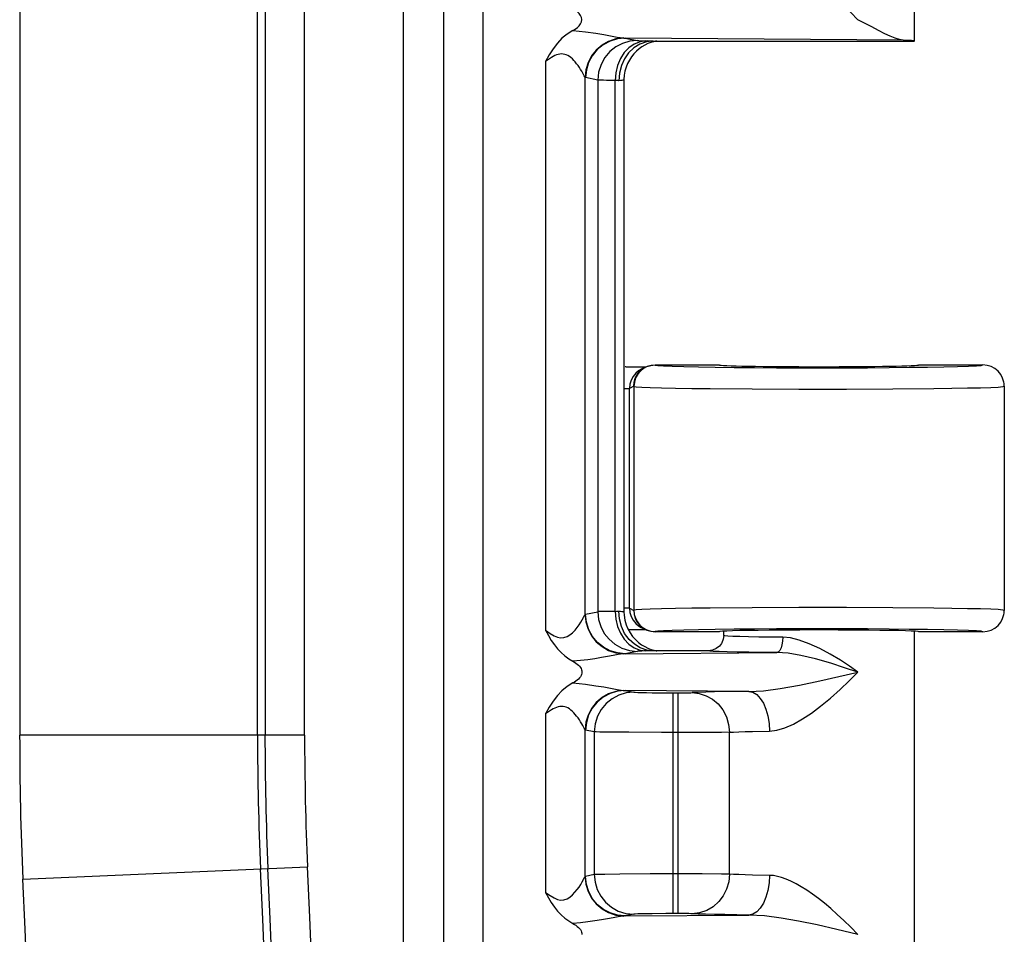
# Model space of a CAD drawing. Header units: inches. Extents: x 0 to 68, y 0 to 44.
# Tile 32 of 34: x 62.7 to 64.4, y 26.5 to 28. Entities that reach past the tile are written whole.
import ezdxf

# ---------------------------------------------------------------- set-up
doc = ezdxf.new("R2010")
doc.units = ezdxf.units.IN
doc.header["$LTSCALE"] = 3.74
doc.header["$MEASUREMENT"] = 0
doc.layers.get('0').update_dxf_attribs({"linetype": 'CONTINUOUS'})

msp = doc.modelspace()

# ---------------------------------------------------------------- linework, layer by layer
at = {"color": 7, "linetype": 'Continuous'}
for p, q in [((63.3665, 28.9034), (63.3665, 18.9445)), ((63.4325, 28.9044), (63.4325, 18.9435)), ((63.4975, 18.9435), (63.4975, 28.9044)), ((62.7378, 28.5639), (62.7378, 26.7853)), ((63.1277, 26.7853), (63.1277, 28.5639)), ((63.14, 28.5639), (63.14, 26.7853)), ((63.2049, 26.7853), (63.2049, 28.5639)), ((64.2046, 27.924), (64.2046, 28.4552)), ((64.1198, 27.9548), (64.1118, 27.9589)), ((64.1349, 27.947), (64.1198, 27.9548)), ((64.1863, 27.9252), (63.7303, 27.9288)), ((63.7303, 27.9288), (63.7504, 27.9248)), ((63.7653, 27.9226), (63.7544, 27.9188)), ((63.7629, 27.9174), (63.758, 27.9145)), ((63.7749, 27.9239), (63.7653, 27.9226)), ((63.7765, 27.9239), (63.7666, 27.9242)), ((63.7765, 27.9239), (63.7749, 27.9239)), ((63.7765, 27.9239), (64.2047, 27.9239)), ((63.7408, 27.8981), (63.7374, 27.8928)), ((63.6, 27.8903), (63.6, 26.9575)), ((63.7242, 27.8836), (63.721, 27.8714)), ((63.6648, 26.9835), (63.6648, 27.8643)), ((63.6857, 27.8598), (63.6656, 27.8639)), ((63.721, 27.8714), (63.72, 27.8589)), ((63.6857, 27.8598), (63.6857, 26.988)), ((63.714, 26.9886), (63.7142, 27.8592)), ((63.7163, 27.8591), (63.7142, 27.8592)), ((63.7182, 27.859), (63.7163, 27.8591)), ((63.72, 27.8589), (63.7182, 27.859)), ((63.7285, 27.8601), (63.7285, 26.9878)), ((63.7439, 27.389), (63.7378, 27.3889)), ((63.7641, 27.3892), (63.7439, 27.389)), ((63.7526, 27.383), (63.7478, 27.379)), ((63.7638, 27.389), (63.7569, 27.3856)), ((63.7592, 27.3866), (63.7569, 27.3856)), ((63.7794, 27.3927), (63.8846, 27.3927)), ((63.7794, 27.3927), (63.7798, 27.3925)), ((63.878, 27.389), (63.909, 27.3887)), ((64.1961, 27.3888), (64.2263, 27.3892)), ((64.2121, 27.3927), (64.3171, 27.3927)), ((63.7478, 27.379), (63.7434, 27.3737)), ((63.751, 27.3774), (63.7476, 27.3713)), ((64.3494, 27.3711), (64.3462, 27.3771)), ((63.7285, 27.3542), (63.7375, 27.3542)), ((63.7445, 27.3577), (63.7375, 27.3542)), ((63.7375, 26.9937), (63.7375, 27.3542)), ((63.7445, 27.3577), (63.7448, 27.3575)), ((63.7448, 27.3575), (63.7448, 26.9904)), ((63.9389, 27.3533), (64.0151, 27.353)), ((64.0151, 27.353), (64.0936, 27.353)), ((64.0936, 27.353), (64.1691, 27.3534)), ((64.1691, 27.3534), (64.2367, 27.354)), ((64.2367, 27.354), (64.2661, 27.3544)), ((64.3518, 27.3623), (64.3518, 27.3625)), ((64.3521, 27.3577), (64.3518, 27.3623)), ((64.3521, 27.3577), (64.3521, 26.9902)), ((63.7375, 26.9937), (63.7285, 26.9937)), ((63.7375, 26.9937), (63.7445, 26.9902)), ((63.9389, 26.9946), (63.87, 26.994)), ((64.0151, 26.9949), (63.9389, 26.9946)), ((64.0936, 26.9948), (64.0151, 26.9949)), ((64.1691, 26.9945), (64.0936, 26.9948)), ((64.3421, 26.9914), (64.3298, 26.992)), ((63.6656, 26.984), (63.6857, 26.988)), ((63.714, 26.9886), (63.7162, 26.9887)), ((63.7162, 26.9887), (63.7182, 26.9888)), ((63.7182, 26.9888), (63.72, 26.9889)), ((63.721, 26.9763), (63.72, 26.9889)), ((63.7243, 26.9639), (63.721, 26.9763)), ((63.7448, 26.9904), (63.7445, 26.9902)), ((64.3518, 26.9856), (64.3521, 26.9902)), ((64.3518, 26.9854), (64.3518, 26.9856)), ((63.7349, 26.9597), (63.7384, 26.9532)), ((63.7434, 26.9742), (63.7478, 26.9689)), ((63.7478, 26.9689), (63.7526, 26.9649)), ((63.7526, 26.9649), (63.7569, 26.9623)), ((63.7569, 26.9623), (63.7638, 26.9589)), ((63.7378, 26.9589), (63.7555, 26.9588)), ((63.7384, 26.9532), (63.7426, 26.9474)), ((63.7426, 26.9474), (63.7472, 26.9422)), ((63.7555, 26.9588), (63.7641, 26.9587)), ((63.7727, 26.9561), (63.7798, 26.9554)), ((63.7798, 26.9554), (63.7794, 26.9552)), ((63.8846, 26.9552), (63.7794, 26.9552)), ((63.909, 26.9592), (63.878, 26.9588)), ((63.8921, 26.9489), (63.8913, 26.9428)), ((63.8921, 26.9489), (63.8921, 26.9552)), ((64.2262, 26.9587), (64.1961, 26.9591)), ((64.2046, 26.424), (64.2046, 26.9552)), ((64.3171, 26.9552), (64.2121, 26.9552)), ((63.7472, 26.9422), (63.7521, 26.9377)), ((63.7659, 26.9251), (63.7553, 26.9287)), ((63.8885, 26.936), (63.885, 26.9315)), ((63.7504, 26.923), (63.7303, 26.919)), ((63.7303, 26.919), (63.9793, 26.921)), ((63.7765, 26.9239), (63.7608, 26.9236)), ((63.7749, 26.924), (63.7659, 26.9251)), ((63.7765, 26.9239), (63.7749, 26.924)), ((63.8671, 26.9239), (63.7765, 26.9239)), ((63.9334, 26.8572), (63.7303, 26.8588)), ((63.7303, 26.8588), (63.7446, 26.856)), ((63.797, 26.855), (63.822, 26.855)), ((63.8093, 26.4929), (63.8093, 26.855)), ((63.8168, 26.855), (63.8168, 26.4929)), ((63.822, 26.855), (63.8311, 26.855)), ((63.6, 26.8203), (63.6, 26.5275)), ((63.2049, 26.7853), (62.7378, 26.7853)), ((63.6648, 26.5535), (63.6648, 26.7943)), ((63.6798, 26.791), (63.6656, 26.7939)), ((63.6798, 26.791), (63.6798, 26.5569)), ((63.7901, 26.79), (63.7366, 26.7902)), ((63.8439, 26.79), (63.7901, 26.79)), ((63.8883, 26.7901), (63.8439, 26.79)), ((63.9014, 26.7903), (63.8883, 26.7901)), ((63.9014, 26.5576), (63.9014, 26.7903)), ((63.9393, 26.7917), (63.9672, 26.7922)), ((62.7429, 26.5494), (63.2097, 26.5698)), ((63.6798, 26.5569), (63.6656, 26.554)), ((63.7215, 26.5576), (63.6974, 26.5573)), ((63.7713, 26.5579), (63.7215, 26.5576)), ((63.8568, 26.5579), (63.7713, 26.5579)), ((63.8883, 26.5577), (63.8568, 26.5579)), ((63.9014, 26.5576), (63.8883, 26.5577)), ((63.7446, 26.4919), (63.7303, 26.489)), ((63.797, 26.4929), (63.7749, 26.4927)), ((63.822, 26.4929), (63.797, 26.4929)), ((63.7303, 26.489), (63.9334, 26.4906))]:
    msp.add_line(p, q, dxfattribs=at)
for points in [[(64.1118, 27.9589), (64.1003, 27.9706), (64.089, 27.9816), (64.078, 27.9917), (64.0674, 28.0012), (64.0571, 28.0098), (64.0472, 28.0177), (64.0375, 28.0249), (64.0282, 28.0313), (64.0192, 28.037), (64.0106, 28.0419), (64.0023, 28.0461), (63.9945, 28.0495), (63.987, 28.0521), (63.98, 28.054), (63.9734, 28.0552), (63.9672, 28.0556)], [(63.6448, 27.9411), (63.6487, 27.9434), (63.6522, 27.946), (63.6552, 27.9488), (63.6575, 27.9519), (63.659, 27.9554), (63.6596, 27.959), (63.659, 27.9626), (63.6575, 27.966), (63.6551, 27.9691), (63.6521, 27.9719), (63.6487, 27.9745), (63.6448, 27.9768)], [(64.1863, 27.9252), (64.1803, 27.9262), (64.1732, 27.9284), (64.1652, 27.9317), (64.1561, 27.936), (64.146, 27.9411), (64.1349, 27.947)], [(63.6448, 27.9411), (63.6354, 27.9354), (63.6269, 27.9285), (63.6193, 27.9205), (63.6123, 27.9114), (63.6059, 27.9013), (63.6, 27.8903)], [(63.6447, 27.9411), (63.6655, 27.9389), (63.6826, 27.9367), (63.6955, 27.9346), (63.7063, 27.9324), (63.7172, 27.9304), (63.7273, 27.929)], [(63.7273, 27.929), (63.7151, 27.9273), (63.7033, 27.9233), (63.6925, 27.9172), (63.6831, 27.9091), (63.6754, 27.8995), (63.6697, 27.8885), (63.666, 27.8766), (63.6648, 27.8643)], [(63.7303, 27.9288), (63.7177, 27.9276), (63.7056, 27.9239), (63.6944, 27.9179), (63.6846, 27.9098), (63.6765, 27.8999), (63.6705, 27.8887), (63.6668, 27.8765), (63.6656, 27.8639)], [(63.7273, 27.929), (63.7278, 27.929), (63.7283, 27.9289), (63.7288, 27.9289), (63.7293, 27.9289), (63.7298, 27.9289), (63.7303, 27.9288)], [(63.7504, 27.9248), (63.7379, 27.9236), (63.726, 27.92), (63.7151, 27.9142), (63.7054, 27.9065), (63.6972, 27.8967), (63.6909, 27.8854), (63.687, 27.873), (63.6857, 27.8598)], [(63.7646, 27.9242), (63.7548, 27.9228), (63.7453, 27.919), (63.7367, 27.913), (63.729, 27.9049), (63.7228, 27.8952), (63.7181, 27.884)], [(63.7544, 27.9188), (63.7447, 27.9126), (63.7362, 27.9045), (63.7293, 27.8947), (63.7242, 27.8836)], [(63.758, 27.9145), (63.7533, 27.9111), (63.7488, 27.9073)], [(63.7504, 27.9248), (63.7513, 27.9247), (63.7528, 27.9246), (63.7549, 27.9245), (63.7576, 27.9244), (63.7608, 27.9243), (63.7666, 27.9242)], [(63.7822, 27.9239), (63.7804, 27.9236), (63.7767, 27.9228), (63.7723, 27.9215), (63.7677, 27.9197), (63.7629, 27.9174)], [(64.2047, 27.9239), (64.2041, 27.9242), (64.2025, 27.9244), (64.1999, 27.9246), (64.1964, 27.9248), (64.1918, 27.925), (64.1863, 27.9252)], [(63.6648, 27.8643), (63.6643, 27.8654), (63.6635, 27.8669), (63.6624, 27.869), (63.661, 27.8715), (63.6593, 27.8744), (63.6574, 27.8775), (63.6554, 27.8807), (63.6532, 27.8838), (63.6509, 27.8868), (63.6486, 27.8897), (63.6463, 27.8922), (63.6439, 27.8946), (63.6415, 27.8967), (63.639, 27.8985), (63.6365, 27.9001), (63.6339, 27.9013), (63.6313, 27.9021), (63.6287, 27.9026), (63.626, 27.9027), (63.6234, 27.9025), (63.6207, 27.902), (63.618, 27.9012), (63.6152, 27.9), (63.6124, 27.8986), (63.6095, 27.8969), (63.6064, 27.8949), (63.6033, 27.8927), (63.6, 27.8903)], [(63.7488, 27.9073), (63.7446, 27.9029), (63.7408, 27.8981)], [(63.7181, 27.884), (63.7151, 27.8719), (63.714, 27.8592)], [(63.7374, 27.8928), (63.7344, 27.8872), (63.732, 27.8811), (63.7301, 27.8747), (63.7289, 27.8679), (63.7285, 27.8608), (63.7285, 27.86)], [(63.6656, 27.8639), (63.6655, 27.8639), (63.6653, 27.8639), (63.6652, 27.864), (63.665, 27.8641), (63.6649, 27.8642), (63.6648, 27.8643)], [(63.7142, 27.8592), (63.7001, 27.8594), (63.6947, 27.8595), (63.6904, 27.8596), (63.6874, 27.8597), (63.6857, 27.8598)], [(63.7285, 27.86), (63.7283, 27.8599), (63.7276, 27.8597), (63.7264, 27.8595), (63.7248, 27.8593), (63.7226, 27.8591), (63.72, 27.8589)], [(63.7378, 27.3889), (63.7366, 27.389), (63.7354, 27.389), (63.7341, 27.3892), (63.7329, 27.3893), (63.7317, 27.3895), (63.7306, 27.3897)], [(63.7445, 27.3577), (63.7451, 27.3645), (63.7471, 27.3711), (63.7503, 27.3771), (63.7547, 27.3824), (63.76, 27.3868), (63.7638, 27.389)], [(63.7666, 27.3899), (63.7607, 27.3868), (63.7554, 27.3826), (63.751, 27.3774)], [(63.7569, 27.3856), (63.7531, 27.3834), (63.7526, 27.383)], [(63.7638, 27.389), (63.766, 27.39), (63.7726, 27.392), (63.7794, 27.3927)], [(63.7798, 27.3925), (63.773, 27.3919), (63.7666, 27.3899)], [(63.7798, 27.3925), (63.7839, 27.3918), (63.7931, 27.3912)], [(63.7931, 27.3912), (63.8076, 27.3906), (63.8268, 27.39), (63.8505, 27.3895), (63.878, 27.389)], [(63.909, 27.3887), (63.9427, 27.3884), (63.9784, 27.3881), (64.0156, 27.388), (64.0533, 27.388), (64.091, 27.388), (64.1279, 27.3882), (64.1631, 27.3884), (64.1961, 27.3888)], [(64.2263, 27.3892), (64.2528, 27.3896), (64.2754, 27.3902), (64.2933, 27.3908), (64.3065, 27.3914), (64.3144, 27.392), (64.3171, 27.3927)], [(64.3462, 27.3771), (64.3418, 27.3824), (64.3366, 27.3868), (64.3305, 27.39), (64.3239, 27.392), (64.3171, 27.3927)], [(63.7434, 27.3737), (63.7402, 27.3676), (63.7382, 27.3611), (63.7375, 27.3542)], [(63.7476, 27.3713), (63.7455, 27.3646), (63.7448, 27.3575)], [(64.3518, 27.3625), (64.3514, 27.3645), (64.3494, 27.3711)], [(63.7448, 27.3575), (63.7487, 27.3569), (63.7577, 27.3563), (63.7716, 27.3557), (63.7901, 27.3552), (63.8129, 27.3547), (63.8397, 27.3543), (63.87, 27.3539), (63.9389, 27.3533)], [(64.2661, 27.3544), (64.2915, 27.3549), (64.3128, 27.3554), (64.3298, 27.3559)], [(64.3298, 27.3559), (64.3421, 27.3565), (64.3496, 27.3571), (64.3521, 27.3577)], [(63.7375, 26.9937), (63.7382, 26.9868), (63.7402, 26.9803), (63.7434, 26.9742)], [(63.87, 26.994), (63.8397, 26.9936), (63.8129, 26.9932), (63.7901, 26.9927), (63.7716, 26.9921), (63.7577, 26.9916), (63.7487, 26.991), (63.7448, 26.9904)], [(64.2661, 26.9935), (64.2367, 26.9939), (64.1691, 26.9945)], [(64.3298, 26.992), (64.3128, 26.9925), (64.2915, 26.993), (64.2661, 26.9935)], [(63.6, 26.9575), (63.6073, 26.9524), (63.6138, 26.9486), (63.6193, 26.9462), (63.6244, 26.9452), (63.63, 26.9456), (63.6353, 26.9472), (63.6399, 26.95), (63.6442, 26.9536), (63.6483, 26.9578), (63.6518, 26.9623), (63.6549, 26.9665), (63.6576, 26.9706), (63.6601, 26.9748), (63.6623, 26.9786), (63.6638, 26.9814), (63.6648, 26.9835)], [(63.6656, 26.984), (63.6655, 26.984), (63.6654, 26.9839), (63.6652, 26.9839), (63.6651, 26.9838), (63.6649, 26.9837), (63.6648, 26.9835)], [(63.6648, 26.9835), (63.666, 26.9713), (63.6697, 26.9593), (63.6754, 26.9484), (63.6831, 26.9387), (63.6925, 26.9307), (63.7033, 26.9246), (63.7151, 26.9205), (63.7273, 26.9189)], [(63.7303, 26.919), (63.7178, 26.9203), (63.7059, 26.9239), (63.695, 26.9296), (63.6853, 26.9374), (63.6771, 26.9471), (63.6708, 26.9585), (63.6669, 26.9709), (63.6656, 26.984)], [(63.6946, 26.9884), (63.6904, 26.9882), (63.6874, 26.9881), (63.6857, 26.988)], [(63.6857, 26.988), (63.6869, 26.9755), (63.6905, 26.9635), (63.6962, 26.9525), (63.704, 26.9428), (63.7137, 26.9346), (63.725, 26.9283), (63.7374, 26.9244), (63.7504, 26.923)], [(63.714, 26.9886), (63.7065, 26.9886), (63.6946, 26.9884)], [(63.714, 26.9886), (63.7151, 26.976), (63.7181, 26.9639)], [(63.72, 26.9889), (63.7226, 26.9888), (63.7248, 26.9886), (63.7264, 26.9884), (63.7276, 26.9882), (63.7283, 26.988), (63.7285, 26.9878)], [(63.7285, 26.9878), (63.7287, 26.9823), (63.7299, 26.9743)], [(63.7445, 26.9902), (63.7451, 26.9834), (63.7471, 26.9768), (63.7503, 26.9707), (63.7547, 26.9654), (63.76, 26.9611), (63.7638, 26.9589)], [(63.7448, 26.9904), (63.7454, 26.9836), (63.7474, 26.9772), (63.7505, 26.9713)], [(64.3171, 26.9552), (64.3239, 26.9559), (64.3305, 26.9579), (64.3365, 26.9611), (64.3418, 26.9654), (64.3462, 26.9707), (64.3494, 26.9768), (64.3514, 26.9834), (64.3518, 26.9854)], [(64.3521, 26.9902), (64.3496, 26.9908), (64.3421, 26.9914)], [(63.7181, 26.9639), (63.7228, 26.9527), (63.729, 26.9429), (63.7367, 26.9349), (63.7453, 26.9288), (63.7548, 26.925), (63.7646, 26.9237)], [(63.7553, 26.9287), (63.7455, 26.9346), (63.7368, 26.9427), (63.7296, 26.9525), (63.7243, 26.9639)], [(63.7299, 26.9743), (63.732, 26.9667), (63.7349, 26.9597)], [(63.7505, 26.9713), (63.7546, 26.966), (63.7599, 26.9616), (63.766, 26.9582), (63.7727, 26.9561)], [(64.1961, 26.9591), (64.1631, 26.9594), (64.1278, 26.9597), (64.091, 26.9598), (64.0533, 26.9599), (64.0156, 26.9599), (63.9784, 26.9597), (63.9426, 26.9595), (63.909, 26.9592)], [(63.6, 26.9575), (63.6046, 26.949), (63.6094, 26.941), (63.6144, 26.9336), (63.6196, 26.9269), (63.6253, 26.9209), (63.6314, 26.9155), (63.6379, 26.9108), (63.6448, 26.9068)], [(63.7353, 26.9588), (63.7366, 26.9589), (63.7378, 26.9589)], [(63.7638, 26.9589), (63.766, 26.9579), (63.7726, 26.9559), (63.7794, 26.9552)], [(63.878, 26.9588), (63.8505, 26.9584), (63.8268, 26.9579), (63.8076, 26.9573), (63.7931, 26.9567), (63.7839, 26.956), (63.7798, 26.9554)], [(63.9071, 26.9476), (63.8988, 26.948), (63.8938, 26.9485), (63.8921, 26.9489)], [(63.9888, 26.946), (63.9494, 26.9465), (63.9327, 26.9468), (63.9185, 26.9472), (63.9071, 26.9476)], [(63.9888, 26.946), (63.9885, 26.9398), (63.9875, 26.9338), (63.986, 26.9286), (63.9841, 26.9246), (63.9818, 26.922), (63.9793, 26.921)], [(64.1118, 26.8889), (64.0983, 26.8986), (64.0833, 26.9083), (64.0668, 26.9183), (64.0497, 26.9277), (64.0324, 26.9355), (64.016, 26.9415), (64.0016, 26.9449), (63.9888, 26.946)], [(64.3171, 26.9552), (64.3144, 26.9559), (64.3065, 26.9565), (64.2933, 26.9571), (64.2754, 26.9577), (64.2528, 26.9582), (64.2262, 26.9587)], [(63.7521, 26.9377), (63.7573, 26.9339), (63.7626, 26.9307), (63.7679, 26.9281), (63.773, 26.9262), (63.7775, 26.9249), (63.7812, 26.9241), (63.7822, 26.9239)], [(63.885, 26.9315), (63.8799, 26.9275), (63.8737, 26.9248), (63.8671, 26.9239)], [(63.8913, 26.9428), (63.8889, 26.9368), (63.8885, 26.936)], [(63.7273, 26.9189), (63.7192, 26.9178), (63.7106, 26.9162), (63.7015, 26.9145), (63.6918, 26.9128), (63.681, 26.9109), (63.6695, 26.9092), (63.6574, 26.9078), (63.6448, 26.9068)], [(63.7303, 26.919), (63.7298, 26.919), (63.7293, 26.919), (63.7288, 26.919), (63.7283, 26.9189), (63.7278, 26.9189), (63.7273, 26.9189)], [(63.7608, 26.9236), (63.7576, 26.9235), (63.7549, 26.9234), (63.7528, 26.9233), (63.7513, 26.9232), (63.7504, 26.923)], [(63.8748, 26.923), (63.8691, 26.9235), (63.8671, 26.9239)], [(63.9793, 26.921), (63.9332, 26.9215), (63.9139, 26.9218), (63.8975, 26.9222), (63.8844, 26.9226), (63.8748, 26.923)], [(64.1118, 26.8889), (64.0902, 26.8962), (64.0675, 26.9037), (64.0427, 26.9108), (64.0184, 26.9164), (63.9975, 26.9198), (63.9793, 26.921)], [(63.6448, 26.9068), (63.6474, 26.9053), (63.6498, 26.9037), (63.652, 26.902), (63.654, 26.9003), (63.6557, 26.8985), (63.6571, 26.8966), (63.6582, 26.8947), (63.659, 26.8927), (63.6595, 26.8908), (63.6596, 26.8889)], [(63.6596, 26.8889), (63.6595, 26.8871), (63.659, 26.8852), (63.6582, 26.8832), (63.6571, 26.8813), (63.6557, 26.8794), (63.654, 26.8776), (63.652, 26.8758), (63.6498, 26.8742), (63.6474, 26.8726), (63.6448, 26.8711)], [(63.9334, 26.8572), (63.9573, 26.8585), (63.9847, 26.862), (64.0165, 26.8676), (64.0495, 26.8744), (64.0809, 26.8817), (64.1118, 26.8889)], [(63.9672, 26.7922), (63.9792, 26.7937), (63.9922, 26.7975), (64.0065, 26.8038), (64.0213, 26.8121), (64.0358, 26.8217), (64.0507, 26.8329), (64.0669, 26.8463), (64.0829, 26.8606), (64.0978, 26.8747), (64.1118, 26.8889)], [(63.6448, 26.8711), (63.6354, 26.8654), (63.6269, 26.8585), (63.6193, 26.8505), (63.6124, 26.8414), (63.6059, 26.8314), (63.6, 26.8203)], [(63.6447, 26.8711), (63.6655, 26.869), (63.6826, 26.8667), (63.6955, 26.8646), (63.7063, 26.8624), (63.7172, 26.8604), (63.7273, 26.859)], [(63.7273, 26.859), (63.7151, 26.8573), (63.7033, 26.8533), (63.6925, 26.8472), (63.6831, 26.8391), (63.6754, 26.8295), (63.6697, 26.8185), (63.666, 26.8066), (63.6648, 26.7943)], [(63.7303, 26.8588), (63.7177, 26.8576), (63.7056, 26.8539), (63.6944, 26.8479), (63.6846, 26.8398), (63.6765, 26.8299), (63.6705, 26.8187), (63.6668, 26.8065), (63.6656, 26.7939)], [(63.7446, 26.856), (63.7321, 26.8548), (63.7201, 26.8512), (63.7092, 26.8454), (63.6995, 26.8376), (63.6913, 26.8279), (63.6851, 26.8166), (63.6812, 26.8041), (63.6798, 26.791)], [(63.7273, 26.859), (63.7278, 26.859), (63.7283, 26.8589), (63.7288, 26.8589), (63.7293, 26.8589), (63.7298, 26.8589), (63.7303, 26.8588)], [(63.7446, 26.856), (63.7469, 26.8558), (63.7511, 26.8556), (63.7574, 26.8554), (63.7654, 26.8553), (63.7749, 26.8551), (63.797, 26.855)], [(63.8311, 26.855), (63.835, 26.8551), (63.838, 26.8552), (63.8403, 26.8553)], [(63.8772, 26.8564), (63.8625, 26.856), (63.8502, 26.8557), (63.8403, 26.8553)], [(63.8403, 26.8553), (63.8519, 26.854), (63.8633, 26.8503), (63.8736, 26.8445), (63.8827, 26.8368), (63.8905, 26.8271), (63.8964, 26.8157), (63.9001, 26.8032), (63.9014, 26.7903)], [(63.9334, 26.8572), (63.9128, 26.857), (63.8772, 26.8564)], [(63.9334, 26.8572), (63.9399, 26.8558), (63.9463, 26.852), (63.952, 26.8459), (63.9571, 26.8379), (63.9613, 26.8281), (63.9645, 26.817), (63.9665, 26.8047), (63.9672, 26.7922)], [(63.6648, 26.7943), (63.6643, 26.7954), (63.6635, 26.7969), (63.6624, 26.799), (63.661, 26.8015), (63.6593, 26.8044), (63.6574, 26.8075), (63.6554, 26.8107), (63.6532, 26.8138), (63.6509, 26.8168), (63.6486, 26.8197), (63.6462, 26.8223), (63.6439, 26.8246), (63.6414, 26.8267), (63.639, 26.8285), (63.6364, 26.8301), (63.6339, 26.8313), (63.6313, 26.8321), (63.6286, 26.8326), (63.626, 26.8327), (63.6233, 26.8325), (63.6207, 26.832), (63.618, 26.8311), (63.6152, 26.83), (63.6124, 26.8286), (63.6095, 26.8269), (63.6064, 26.8249), (63.6033, 26.8227), (63.6, 26.8203)], [(63.6656, 26.7939), (63.6655, 26.7939), (63.6653, 26.7939), (63.6652, 26.794), (63.665, 26.7941), (63.6649, 26.7942), (63.6648, 26.7943)], [(63.7366, 26.7902), (63.7083, 26.7904), (63.6973, 26.7905), (63.6888, 26.7907), (63.6829, 26.7908), (63.6798, 26.791)], [(63.9014, 26.7903), (63.9083, 26.7907), (63.917, 26.791), (63.9274, 26.7914), (63.9393, 26.7917)], [(63.6974, 26.5573), (63.6888, 26.5572), (63.6829, 26.557), (63.6798, 26.5569)], [(63.6798, 26.5569), (63.6811, 26.5443), (63.6847, 26.5323), (63.6904, 26.5214), (63.6982, 26.5116), (63.7079, 26.5034), (63.7191, 26.4971), (63.7315, 26.4932), (63.7446, 26.4919)], [(63.9014, 26.5576), (63.9002, 26.5451), (63.8968, 26.5331), (63.8913, 26.5222), (63.884, 26.5125), (63.8749, 26.5042), (63.8642, 26.498), (63.8526, 26.494), (63.8403, 26.4926)], [(63.9672, 26.5556), (63.9393, 26.5562), (63.9274, 26.5565), (63.9171, 26.5568), (63.9083, 26.5572), (63.9014, 26.5576)], [(63.6, 26.5275), (63.6073, 26.5224), (63.6138, 26.5186), (63.6193, 26.5162), (63.6244, 26.5152), (63.63, 26.5156), (63.6353, 26.5172), (63.6399, 26.52), (63.6442, 26.5236), (63.6482, 26.5278), (63.6518, 26.5322), (63.6549, 26.5365), (63.6576, 26.5406), (63.6601, 26.5448), (63.6623, 26.5486), (63.6638, 26.5514), (63.6648, 26.5535)], [(63.6656, 26.554), (63.6654, 26.554), (63.6653, 26.5539), (63.6652, 26.5539), (63.6651, 26.5538), (63.6649, 26.5537), (63.6648, 26.5535)], [(63.6648, 26.5535), (63.666, 26.5413), (63.6697, 26.5293), (63.6754, 26.5184), (63.6831, 26.5087), (63.6925, 26.5007), (63.7033, 26.4946), (63.7151, 26.4905), (63.7273, 26.4889)], [(63.7303, 26.489), (63.7178, 26.4903), (63.7059, 26.4939), (63.695, 26.4996), (63.6853, 26.5074), (63.6771, 26.5171), (63.6708, 26.5285), (63.6669, 26.5409), (63.6656, 26.554)], [(63.9672, 26.5556), (63.9665, 26.5431), (63.9645, 26.5309), (63.9613, 26.5198), (63.9571, 26.51), (63.952, 26.5019), (63.9463, 26.4959), (63.9399, 26.492), (63.9334, 26.4906)], [(64.1118, 26.4589), (64.1003, 26.4706), (64.089, 26.4816), (64.078, 26.4917), (64.0674, 26.5012), (64.0571, 26.5098), (64.0472, 26.5177), (64.0375, 26.5249), (64.0282, 26.5313), (64.0192, 26.537), (64.0106, 26.5419), (64.0023, 26.5461), (63.9945, 26.5495), (63.987, 26.5521), (63.98, 26.554), (63.9734, 26.5552), (63.9672, 26.5556)], [(63.6, 26.5275), (63.6046, 26.519), (63.6094, 26.511), (63.6144, 26.5036), (63.6196, 26.4969), (63.6253, 26.4909), (63.6314, 26.4855), (63.6379, 26.4808), (63.6448, 26.4768)], [(63.7749, 26.4927), (63.7654, 26.4926), (63.7574, 26.4925), (63.7511, 26.4923), (63.7469, 26.4921), (63.7446, 26.4919)], [(63.8403, 26.4926), (63.838, 26.4927), (63.835, 26.4928), (63.8311, 26.4928), (63.822, 26.4929)], [(63.9334, 26.4906), (63.894, 26.4912), (63.8771, 26.4915), (63.8624, 26.4918), (63.8502, 26.4922), (63.8403, 26.4926)], [(63.7273, 26.4889), (63.7192, 26.4878), (63.7106, 26.4862), (63.7015, 26.4845), (63.6918, 26.4828), (63.681, 26.4809), (63.6695, 26.4792), (63.6574, 26.4778), (63.6448, 26.4768)], [(63.6448, 26.4768), (63.6474, 26.4753), (63.6498, 26.4737), (63.652, 26.472), (63.654, 26.4703), (63.6557, 26.4685), (63.6571, 26.4666), (63.6582, 26.4647), (63.659, 26.4627), (63.6595, 26.4608), (63.6596, 26.4589)], [(63.7303, 26.489), (63.7298, 26.489), (63.7293, 26.489), (63.7288, 26.489), (63.7283, 26.4889), (63.7278, 26.4889), (63.7273, 26.4889)], [(64.1118, 26.4589), (64.0776, 26.467), (64.0452, 26.4744), (64.0148, 26.4806), (63.9861, 26.4856), (63.9589, 26.4893), (63.9334, 26.4906)]]:
    msp.add_lwpolyline(points, dxfattribs=at)
for centre, radius, start, end in [((68.1408, 26.7853), 5.4031, 180, 182.5026), ((68.1408, 26.7853), 5.0131, 180, 182.5026), ((68.1408, 26.7853), 5.0009, 180, 182.5026), ((68.1408, 26.7853), 4.9359, 180, 182.5026), ((2.6721, 23.9239), 60.5182, 357.49742, 2.50258), ((2.6721, 23.9239), 60.5304, 357.49742, 2.50258), ((2.6721, 23.9239), 60.5954, 357.497421, 2.502579), ((2.6721, 23.9239), 60.1282, 357.49742, 2.50258)]:
    msp.add_arc(centre, radius, start, end, dxfattribs=at)
for centre, start_param, end_param in [((64.0483, 27.3927), 3.141593, 6.283185), ((64.0483, 26.9552), 0, 3.141593)]:
    msp.add_ellipse(centre, major_axis=(0.1638, 0), ratio=0.017455, start_param=start_param, end_param=end_param, dxfattribs=at)

doc.saveas('drawing.dxf')
